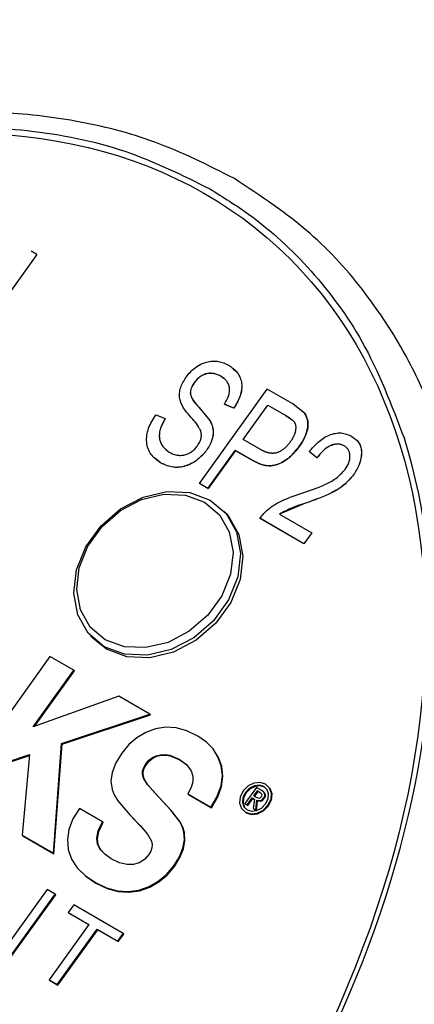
# Model space of a CAD drawing. Header units: inches. Extents: x 2.6 to 13.1, y 0.8 to 9.4.
# Tile 22 of 23: x 12.524 to 12.661, y 9.088 to 9.427. Entities that reach past the tile are written whole.
import ezdxf

# ---------------------------------------------------------------- set-up
doc = ezdxf.new("R2010")
doc.units = ezdxf.units.IN
doc.header["$MEASUREMENT"] = 0

msp = doc.modelspace()

# ---------------------------------------------------------------- linework, layer by layer
at = {"color": 7, "linetype": 'Continuous', "lineweight": 25}
for p, q in [((12.53028, 9.34638), (12.52835, 9.34749)), ((12.53028, 9.34638), (12.50655, 9.31349)), ((12.5303, 9.34636), (12.50657, 9.31347)), ((12.53028, 9.34638), (12.5303, 9.34636)), ((12.59383, 9.30431), (12.59381, 9.30433)), ((12.5947, 9.30358), (12.59383, 9.30431)), ((12.58467, 9.30226), (12.58465, 9.30229)), ((12.58633, 9.26743), (12.60976, 9.2999)), ((12.61857, 9.29482), (12.60976, 9.2999)), ((12.58322, 9.29843), (12.5832, 9.29845)), ((12.58619, 9.29367), (12.58995, 9.28913)), ((12.58621, 9.29365), (12.58619, 9.29367)), ((12.58621, 9.29365), (12.58997, 9.2891)), ((12.59824, 9.29341), (12.59496, 9.29471)), ((12.59498, 9.29468), (12.59496, 9.29471)), ((12.59826, 9.29339), (12.59498, 9.29468)), ((12.59826, 9.29339), (12.59824, 9.29341)), ((12.60147, 9.28259), (12.60999, 9.29439)), ((12.6015, 9.28257), (12.61001, 9.29437)), ((12.60999, 9.29439), (12.61616, 9.29083)), ((12.60999, 9.29439), (12.61001, 9.29437)), ((12.61001, 9.29437), (12.61618, 9.29081)), ((12.6227, 9.29154), (12.61857, 9.29482)), ((12.57128, 9.29106), (12.57456, 9.28976)), ((12.61618, 9.29081), (12.61808, 9.28952)), ((12.62272, 9.29152), (12.6227, 9.29154)), ((12.58997, 9.2891), (12.58995, 9.28913)), ((12.60769, 9.27899), (12.60147, 9.28259)), ((12.62082, 9.28018), (12.6208, 9.2802)), ((12.63632, 9.28037), (12.6363, 9.2804)), ((12.57295, 9.27455), (12.57125, 9.27604)), ((12.58878, 9.2788), (12.58876, 9.27883)), ((12.5893, 9.26572), (12.59873, 9.27879)), ((12.59876, 9.27877), (12.58932, 9.2657)), ((12.59873, 9.27879), (12.60477, 9.27531)), ((12.59876, 9.27877), (12.59873, 9.27879)), ((12.60479, 9.27528), (12.59876, 9.27877)), ((12.6269, 9.27627), (12.62424, 9.2784)), ((12.62426, 9.27838), (12.62424, 9.2784)), ((12.62692, 9.27624), (12.62426, 9.27838)), ((12.62692, 9.27624), (12.6269, 9.27627)), ((12.57293, 9.27457), (12.57295, 9.27455)), ((12.60479, 9.27528), (12.60477, 9.27531)), ((12.63955, 9.2704), (12.63953, 9.27043)), ((12.5893, 9.26572), (12.58633, 9.26743)), ((12.58635, 9.26741), (12.58633, 9.26743)), ((12.58932, 9.2657), (12.58635, 9.26741)), ((12.5893, 9.26572), (12.58932, 9.2657)), ((12.62294, 9.2606), (12.61398, 9.25684)), ((12.59561, 9.25705), (12.59481, 9.25791)), ((12.61396, 9.25686), (12.6251, 9.25043)), ((12.62236, 9.24664), (12.60713, 9.25543)), ((12.60715, 9.25541), (12.60713, 9.25543)), ((12.62238, 9.24661), (12.60715, 9.25541)), ((12.6251, 9.25043), (12.62236, 9.24664)), ((12.62512, 9.25041), (12.62238, 9.24661)), ((12.62512, 9.25041), (12.6251, 9.25043)), ((12.62238, 9.24661), (12.62236, 9.24664)), ((12.54875, 9.21494), (12.54955, 9.21408)), ((12.55434, 9.21028), (12.54955, 9.21408)), ((12.53475, 9.20778), (12.50057, 9.16041)), ((12.54302, 9.20301), (12.53475, 9.20778)), ((12.52894, 9.18349), (12.54302, 9.20301)), ((12.52942, 9.18366), (12.54322, 9.20279)), ((12.54302, 9.20301), (12.54322, 9.20279)), ((12.55849, 9.19408), (12.52894, 9.18349)), ((12.5693, 9.18784), (12.55849, 9.19408)), ((12.53881, 9.1778), (12.5693, 9.18784)), ((12.5693, 9.18784), (12.5695, 9.18762)), ((12.53901, 9.17759), (12.5695, 9.18762)), ((12.56785, 9.18154), (12.5648, 9.17974)), ((12.5712, 9.18279), (12.56785, 9.18154)), ((12.57474, 9.18336), (12.5712, 9.18279)), ((12.57836, 9.18314), (12.57474, 9.18336)), ((12.58206, 9.18212), (12.57836, 9.18314)), ((12.58584, 9.18031), (12.58206, 9.18212)), ((12.53596, 9.13998), (12.53881, 9.1778)), ((12.53617, 9.13976), (12.53901, 9.17759)), ((12.53881, 9.1778), (12.53901, 9.17759)), ((12.5648, 9.17974), (12.56205, 9.17739)), ((12.58874, 9.17829), (12.58584, 9.18031)), ((12.59105, 9.17591), (12.58874, 9.17829)), ((12.5596, 9.17448), (12.5575, 9.17107)), ((12.56205, 9.17739), (12.5596, 9.17448)), ((12.59276, 9.17316), (12.59105, 9.17591)), ((12.59105, 9.17591), (12.59125, 9.17569)), ((12.59296, 9.17294), (12.59125, 9.17569)), ((12.52027, 9.17148), (12.52777, 9.17398)), ((12.52047, 9.17126), (12.52774, 9.17369)), ((12.52777, 9.17398), (12.52521, 9.14619)), ((12.5575, 9.17107), (12.55624, 9.16783)), ((12.56712, 9.1695), (12.56785, 9.17076)), ((12.56785, 9.17076), (12.56892, 9.172)), ((12.56785, 9.17076), (12.56806, 9.17055)), ((12.56806, 9.17055), (12.56912, 9.17178)), ((12.56892, 9.172), (12.57012, 9.17294)), ((12.56892, 9.172), (12.56912, 9.17178)), ((12.56912, 9.17178), (12.57033, 9.17272)), ((12.57012, 9.17294), (12.57146, 9.17358)), ((12.57012, 9.17294), (12.57033, 9.17272)), ((12.57033, 9.17272), (12.57167, 9.17336)), ((12.57146, 9.17358), (12.57294, 9.17393)), ((12.57146, 9.17358), (12.57167, 9.17336)), ((12.57167, 9.17336), (12.57314, 9.17371)), ((12.57294, 9.17393), (12.5745, 9.17398)), ((12.57294, 9.17393), (12.57314, 9.17371)), ((12.57314, 9.17371), (12.57471, 9.17376)), ((12.5745, 9.17398), (12.57609, 9.17375)), ((12.5745, 9.17398), (12.57471, 9.17376)), ((12.57471, 9.17376), (12.57629, 9.17353)), ((12.57609, 9.17375), (12.57936, 9.17241)), ((12.57609, 9.17375), (12.57629, 9.17353)), ((12.57629, 9.17353), (12.57956, 9.17219)), ((12.57936, 9.17241), (12.58188, 9.17053)), ((12.57936, 9.17241), (12.57956, 9.17219)), ((12.57956, 9.17219), (12.58199, 9.17038)), ((12.59388, 9.17006), (12.59276, 9.17316)), ((12.59276, 9.17316), (12.59296, 9.17294)), ((12.59409, 9.16984), (12.59296, 9.17294)), ((12.55624, 9.16783), (12.55582, 9.16477)), ((12.56673, 9.16704), (12.56674, 9.16826)), ((12.56674, 9.16826), (12.56712, 9.1695)), ((12.56674, 9.16826), (12.56695, 9.16805)), ((12.56693, 9.16683), (12.56695, 9.16805)), ((12.56695, 9.16805), (12.56732, 9.16929)), ((12.56712, 9.1695), (12.56732, 9.16929)), ((12.56732, 9.16929), (12.56806, 9.17055)), ((12.58188, 9.17053), (12.58349, 9.16834)), ((12.58349, 9.16834), (12.58407, 9.16652)), ((12.59428, 9.16671), (12.59388, 9.17006)), ((12.59388, 9.17006), (12.59409, 9.16984)), ((12.59448, 9.16649), (12.59409, 9.16984)), ((12.55582, 9.16477), (12.55623, 9.16187)), ((12.56707, 9.16584), (12.56673, 9.16704)), ((12.56673, 9.16704), (12.56693, 9.16683)), ((12.56727, 9.16563), (12.56693, 9.16683)), ((12.56837, 9.16381), (12.56707, 9.16584)), ((12.56707, 9.16584), (12.56727, 9.16563)), ((12.56857, 9.16359), (12.56727, 9.16563)), ((12.58407, 9.16459), (12.5835, 9.16256)), ((12.58407, 9.16652), (12.58407, 9.16459)), ((12.59381, 9.16322), (12.59428, 9.16671)), ((12.59402, 9.163), (12.59448, 9.16649)), ((12.59428, 9.16671), (12.59448, 9.16649)), ((12.60517, 9.16413), (12.60314, 9.16315)), ((12.60727, 9.16434), (12.60517, 9.16413)), ((12.60919, 9.16374), (12.60727, 9.16434)), ((12.55623, 9.16187), (12.55698, 9.16007)), ((12.57096, 9.16081), (12.56837, 9.16381)), ((12.56837, 9.16381), (12.56857, 9.16359)), ((12.57116, 9.16059), (12.56857, 9.16359)), ((12.57654, 9.15479), (12.57096, 9.16081)), ((12.57096, 9.16081), (12.57116, 9.16059)), ((12.57674, 9.15458), (12.57116, 9.16059)), ((12.5835, 9.16256), (12.58236, 9.16042)), ((12.59249, 9.15959), (12.59381, 9.16322)), ((12.5927, 9.15937), (12.59402, 9.163)), ((12.59381, 9.16322), (12.59402, 9.163)), ((12.60141, 9.16143), (12.60036, 9.1593)), ((12.60226, 9.16094), (12.60137, 9.15917)), ((12.60314, 9.16315), (12.60141, 9.16143)), ((12.60247, 9.16072), (12.60157, 9.15896)), ((12.60608, 9.16265), (12.60207, 9.1571)), ((12.60368, 9.16237), (12.60226, 9.16094)), ((12.60226, 9.16094), (12.60247, 9.16072)), ((12.60388, 9.16215), (12.60247, 9.16072)), ((12.60532, 9.16321), (12.60368, 9.16237)), ((12.60368, 9.16237), (12.60388, 9.16215)), ((12.60553, 9.163), (12.60388, 9.16215)), ((12.6063, 9.16151), (12.60506, 9.15979)), ((12.60703, 9.16342), (12.60532, 9.16321)), ((12.60532, 9.16321), (12.60553, 9.163)), ((12.60651, 9.16129), (12.60532, 9.15964)), ((12.60723, 9.1632), (12.60553, 9.163)), ((12.60794, 9.16158), (12.60608, 9.16265)), ((12.60731, 9.16093), (12.6063, 9.16151)), ((12.6063, 9.16151), (12.60651, 9.16129)), ((12.60752, 9.16071), (12.60651, 9.16129)), ((12.60861, 9.16294), (12.60703, 9.16342)), ((12.60703, 9.16342), (12.60723, 9.1632)), ((12.60881, 9.16272), (12.60723, 9.1632)), ((12.60793, 9.16036), (12.60731, 9.16093)), ((12.60731, 9.16093), (12.60752, 9.16071)), ((12.60794, 9.16032), (12.60752, 9.16071)), ((12.60863, 9.16105), (12.60794, 9.16158)), ((12.60973, 9.16186), (12.60861, 9.16294)), ((12.60861, 9.16294), (12.60881, 9.16272)), ((12.60896, 9.16045), (12.60863, 9.16105)), ((12.60863, 9.16105), (12.60883, 9.16083)), ((12.60975, 9.16183), (12.60881, 9.16272)), ((12.60917, 9.16023), (12.60883, 9.16083)), ((12.61057, 9.16243), (12.60919, 9.16374)), ((12.61022, 9.16039), (12.60973, 9.16186)), ((12.61121, 9.16064), (12.61057, 9.16243)), ((12.61057, 9.16243), (12.61077, 9.16222)), ((12.61142, 9.16042), (12.61077, 9.16222)), ((12.61105, 9.15858), (12.61121, 9.16064)), ((12.61121, 9.16064), (12.61142, 9.16042)), ((12.55698, 9.16007), (12.55825, 9.15802)), ((12.55825, 9.15802), (12.56238, 9.15315)), ((12.58236, 9.16042), (12.59031, 9.15583)), ((12.58236, 9.16042), (12.58256, 9.1602)), ((12.58256, 9.1602), (12.59052, 9.15561)), ((12.59031, 9.15583), (12.59249, 9.15959)), ((12.59052, 9.15561), (12.5927, 9.15937)), ((12.59249, 9.15959), (12.5927, 9.15937)), ((12.60036, 9.1593), (12.60019, 9.15723)), ((12.60019, 9.15723), (12.60084, 9.15543)), ((12.60137, 9.15917), (12.60118, 9.15748)), ((12.60118, 9.15748), (12.60167, 9.156)), ((12.60118, 9.15748), (12.60139, 9.15726)), ((12.60137, 9.15917), (12.60157, 9.15896)), ((12.60157, 9.15896), (12.60139, 9.15726)), ((12.60139, 9.15726), (12.60187, 9.15582)), ((12.60207, 9.1571), (12.60281, 9.15667)), ((12.60207, 9.1571), (12.60227, 9.15688)), ((12.60281, 9.15667), (12.60455, 9.15908)), ((12.60301, 9.15645), (12.60475, 9.15886)), ((12.60455, 9.15908), (12.6054, 9.15858)), ((12.60455, 9.15908), (12.60475, 9.15886)), ((12.60475, 9.15886), (12.60539, 9.15849)), ((12.6054, 9.15858), (12.60495, 9.15543)), ((12.60506, 9.15979), (12.60595, 9.15928)), ((12.60578, 9.15495), (12.60616, 9.1582)), ((12.60595, 9.15928), (12.60688, 9.15893)), ((12.60599, 9.15473), (12.60636, 9.15798)), ((12.60616, 9.1582), (12.60737, 9.15811)), ((12.60616, 9.1582), (12.60636, 9.15798)), ((12.60636, 9.15798), (12.60757, 9.15789)), ((12.60688, 9.15893), (12.60733, 9.15905)), ((12.60733, 9.15905), (12.60779, 9.1595)), ((12.60737, 9.15811), (12.60797, 9.15841)), ((12.60737, 9.15811), (12.60757, 9.15789)), ((12.60757, 9.15789), (12.60817, 9.15819)), ((12.60779, 9.1595), (12.608, 9.15997)), ((12.608, 9.15997), (12.60793, 9.16036)), ((12.60797, 9.15841), (12.60853, 9.159)), ((12.60797, 9.15841), (12.60817, 9.15819)), ((12.60817, 9.15819), (12.60873, 9.15878)), ((12.60853, 9.159), (12.60893, 9.15977)), ((12.60853, 9.159), (12.60873, 9.15878)), ((12.60873, 9.15878), (12.60914, 9.15955)), ((12.60893, 9.15977), (12.60896, 9.16045)), ((12.60893, 9.15977), (12.60914, 9.15955)), ((12.60896, 9.16045), (12.60917, 9.16023)), ((12.60914, 9.15955), (12.60917, 9.16023)), ((12.60916, 9.15696), (12.61003, 9.1587)), ((12.61001, 9.15647), (12.61105, 9.15858)), ((12.61003, 9.1587), (12.61022, 9.16039)), ((12.61021, 9.15625), (12.61125, 9.15836)), ((12.61105, 9.15858), (12.61125, 9.15836)), ((12.61125, 9.15836), (12.61142, 9.16042)), ((12.54496, 9.15542), (12.54272, 9.15176)), ((12.55291, 9.15083), (12.54496, 9.15542)), ((12.57947, 9.15096), (12.57654, 9.15479)), ((12.57654, 9.15479), (12.57674, 9.15458)), ((12.57968, 9.15074), (12.57674, 9.15458)), ((12.59031, 9.15583), (12.59052, 9.15561)), ((12.60084, 9.15543), (12.60224, 9.15411)), ((12.60084, 9.15543), (12.60104, 9.15521)), ((12.60104, 9.15521), (12.60244, 9.15389)), ((12.60167, 9.156), (12.60282, 9.15491)), ((12.60224, 9.15411), (12.60414, 9.15352)), ((12.60224, 9.15411), (12.60244, 9.15389)), ((12.60227, 9.15688), (12.60301, 9.15645)), ((12.60244, 9.15389), (12.60435, 9.15331)), ((12.60281, 9.15667), (12.60301, 9.15645)), ((12.60282, 9.15491), (12.60438, 9.15444)), ((12.60414, 9.15352), (12.60623, 9.15374)), ((12.60438, 9.15444), (12.60608, 9.15465)), ((12.60495, 9.15543), (12.60578, 9.15495)), ((12.60495, 9.15543), (12.60516, 9.15521)), ((12.60516, 9.15521), (12.60599, 9.15473)), ((12.60578, 9.15495), (12.60599, 9.15473)), ((12.60608, 9.15465), (12.60773, 9.1555)), ((12.60623, 9.15374), (12.60827, 9.15473)), ((12.60623, 9.15374), (12.60644, 9.15352)), ((12.60644, 9.15352), (12.60847, 9.15452)), ((12.60773, 9.1555), (12.60916, 9.15696)), ((12.60827, 9.15473), (12.61001, 9.15647)), ((12.60827, 9.15473), (12.60847, 9.15452)), ((12.60847, 9.15452), (12.61021, 9.15625)), ((12.61001, 9.15647), (12.61021, 9.15625)), ((12.54272, 9.15176), (12.54133, 9.14818)), ((12.55144, 9.14766), (12.55291, 9.15083)), ((12.55164, 9.14744), (12.55312, 9.15061)), ((12.55291, 9.15083), (12.55312, 9.15061)), ((12.56238, 9.15315), (12.5659, 9.14952)), ((12.56238, 9.15315), (12.56258, 9.15294)), ((12.56258, 9.15294), (12.56596, 9.14945)), ((12.58039, 9.14913), (12.57947, 9.15096)), ((12.57947, 9.15096), (12.57968, 9.15074)), ((12.58059, 9.14891), (12.57968, 9.15074)), ((12.60414, 9.15352), (12.60435, 9.15331)), ((12.60435, 9.15331), (12.60644, 9.15352)), ((12.54133, 9.14818), (12.54079, 9.14466)), ((12.55093, 9.1451), (12.55144, 9.14766)), ((12.55114, 9.14488), (12.55164, 9.14744)), ((12.55144, 9.14766), (12.55164, 9.14744)), ((12.5659, 9.14952), (12.56844, 9.14658)), ((12.58094, 9.14736), (12.58039, 9.14913)), ((12.58039, 9.14913), (12.58059, 9.14891)), ((12.58115, 9.14714), (12.58059, 9.14891)), ((12.58116, 9.1446), (12.58094, 9.14736)), ((12.58094, 9.14736), (12.58115, 9.14714)), ((12.58136, 9.14438), (12.58115, 9.14714)), ((12.52521, 9.14619), (12.53596, 9.13998)), ((12.52521, 9.14619), (12.52541, 9.14597)), ((12.52541, 9.14597), (12.53617, 9.13976)), ((12.54079, 9.14466), (12.5411, 9.14121)), ((12.55123, 9.14312), (12.55093, 9.1451)), ((12.55093, 9.1451), (12.55114, 9.14488)), ((12.55143, 9.1429), (12.55114, 9.14488)), ((12.56844, 9.14658), (12.56982, 9.1441)), ((12.56982, 9.1441), (12.57006, 9.14296)), ((12.58066, 9.14172), (12.58116, 9.1446)), ((12.58086, 9.1415), (12.58136, 9.14438)), ((12.58116, 9.1446), (12.58136, 9.14438)), ((12.5411, 9.14121), (12.54224, 9.13794)), ((12.55216, 9.14128), (12.55123, 9.14312)), ((12.55123, 9.14312), (12.55143, 9.1429)), ((12.55237, 9.14107), (12.55143, 9.1429)), ((12.55373, 9.1396), (12.55216, 9.14128)), ((12.55216, 9.14128), (12.55237, 9.14107)), ((12.55373, 9.1396), (12.55237, 9.14107)), ((12.56961, 9.14064), (12.56892, 9.13947)), ((12.56999, 9.1418), (12.56961, 9.14064)), ((12.57006, 9.14296), (12.56999, 9.1418)), ((12.57944, 9.13872), (12.58066, 9.14172)), ((12.57965, 9.13851), (12.58086, 9.1415)), ((12.58066, 9.14172), (12.58086, 9.1415)), ((12.53596, 9.13998), (12.53617, 9.13976)), ((12.54224, 9.13794), (12.54417, 9.13496)), ((12.55593, 9.13807), (12.55373, 9.1396)), ((12.5588, 9.13669), (12.55593, 9.13807)), ((12.56736, 9.13774), (12.56558, 9.13659)), ((12.56892, 9.13947), (12.56736, 9.13774)), ((12.57751, 9.13561), (12.57944, 9.13872)), ((12.57772, 9.13539), (12.57965, 9.13851)), ((12.57944, 9.13872), (12.57965, 9.13851)), ((12.54417, 9.13496), (12.54691, 9.13226)), ((12.54417, 9.13496), (12.54438, 9.13474)), ((12.54438, 9.13474), (12.54711, 9.13204)), ((12.56138, 9.13602), (12.5588, 9.13669)), ((12.56359, 9.13602), (12.56138, 9.13602)), ((12.56558, 9.13659), (12.56359, 9.13602)), ((12.575, 9.13265), (12.57751, 9.13561)), ((12.5752, 9.13243), (12.57772, 9.13539)), ((12.57751, 9.13561), (12.57772, 9.13539)), ((12.54691, 9.13226), (12.55045, 9.12984)), ((12.54691, 9.13226), (12.54711, 9.13204)), ((12.54711, 9.13204), (12.55065, 9.12962)), ((12.56899, 9.12847), (12.57216, 9.13027)), ((12.56919, 9.12825), (12.57236, 9.13005)), ((12.57216, 9.13027), (12.575, 9.13265)), ((12.57216, 9.13027), (12.57236, 9.13005)), ((12.57236, 9.13005), (12.5752, 9.13243)), ((12.575, 9.13265), (12.5752, 9.13243)), ((12.53381, 9.12742), (12.52118, 9.10992)), ((12.53655, 9.12583), (12.53381, 9.12742)), ((12.55045, 9.12984), (12.55428, 9.12801)), ((12.55045, 9.12984), (12.55065, 9.12962)), ((12.55065, 9.12962), (12.55449, 9.12779)), ((12.55428, 9.12801), (12.55807, 9.12697)), ((12.55428, 9.12801), (12.55449, 9.12779)), ((12.55449, 9.12779), (12.55827, 9.12675)), ((12.55807, 9.12697), (12.5618, 9.12671)), ((12.55807, 9.12697), (12.55827, 9.12675)), ((12.55827, 9.12675), (12.56201, 9.1265)), ((12.5618, 9.12671), (12.56549, 9.12725)), ((12.5618, 9.12671), (12.56201, 9.1265)), ((12.56201, 9.1265), (12.56569, 9.12703)), ((12.56549, 9.12725), (12.56899, 9.12847)), ((12.56549, 9.12725), (12.56569, 9.12703)), ((12.56569, 9.12703), (12.56919, 9.12825)), ((12.56899, 9.12847), (12.56919, 9.12825)), ((12.52093, 9.10418), (12.53655, 9.12583)), ((12.52113, 9.10396), (12.53676, 9.12562)), ((12.53655, 9.12583), (12.53676, 9.12562)), ((12.54299, 9.12212), (12.54112, 9.11953)), ((12.56003, 9.11228), (12.54299, 9.12212)), ((12.54112, 9.11953), (12.54822, 9.11543)), ((12.54112, 9.11953), (12.54132, 9.11931)), ((12.54132, 9.11931), (12.54817, 9.11536)), ((12.54822, 9.11543), (12.53446, 9.09636)), ((12.5373, 9.09473), (12.55105, 9.11379)), ((12.5375, 9.09451), (12.55126, 9.11357)), ((12.55105, 9.11379), (12.55816, 9.10969)), ((12.55105, 9.11379), (12.55126, 9.11357)), ((12.55126, 9.11357), (12.55836, 9.10948)), ((12.55816, 9.10969), (12.56003, 9.11228)), ((12.55816, 9.10969), (12.55836, 9.10948)), ((12.55836, 9.10948), (12.56023, 9.11207)), ((12.56003, 9.11228), (12.56023, 9.11207)), ((12.53446, 9.09636), (12.5373, 9.09473)), ((12.53446, 9.09636), (12.53467, 9.09615)), ((12.53467, 9.09615), (12.5375, 9.09451)), ((12.5373, 9.09473), (12.5375, 9.09451))]:
    msp.add_line(p, q, dxfattribs=at)
at = {"color": 7, "linetype": 'Continuous', "lineweight": 25, "flags": 128}
for points in [[(12.55354, 9.21114), (12.548, 9.21578), (12.54439, 9.2221), (12.543, 9.22958), (12.54394, 9.23761), (12.54714, 9.24555), (12.55233, 9.25274), (12.5591, 9.25862), (12.5669, 9.26269), (12.57509, 9.26464), (12.58301, 9.2643), (12.59002, 9.2617), (12.59556, 9.25706), (12.59917, 9.25074), (12.60056, 9.24326), (12.59962, 9.23523), (12.59642, 9.22729), (12.59123, 9.2201), (12.58446, 9.21422), (12.57666, 9.21015), (12.56847, 9.2082), (12.56055, 9.20854), (12.55354, 9.21114)], [(12.55388, 9.21357), (12.54869, 9.21793), (12.54531, 9.22385), (12.544, 9.23086), (12.54488, 9.23839), (12.54788, 9.24583), (12.55275, 9.25258), (12.55909, 9.25809), (12.5664, 9.26191), (12.57408, 9.26373), (12.58151, 9.26341), (12.58809, 9.26098)], [(12.58809, 9.26098), (12.59327, 9.25662), (12.59666, 9.2507), (12.59796, 9.24369), (12.59708, 9.23616), (12.59408, 9.22872), (12.58921, 9.22197), (12.58287, 9.21647), (12.57556, 9.21265), (12.56788, 9.21082), (12.56045, 9.21114), (12.55388, 9.21357)], [(12.59561, 9.25705), (12.59636, 9.2562), (12.59997, 9.24988), (12.60136, 9.24241), (12.60042, 9.23437), (12.59722, 9.22644), (12.59203, 9.21924), (12.58526, 9.21337), (12.57746, 9.20929), (12.56927, 9.20734), (12.56135, 9.20768), (12.55434, 9.21028)]]:
    msp.add_lwpolyline(points, dxfattribs=at)
at = {"color": 7, "linetype": 'Continuous', "lineweight": 25}
msp.add_ellipse((12.40555, 9.11339), major_axis=(0.20418, 0.23873), ratio=0.666511, dxfattribs=at)
msp.add_ellipse((12.40555, 9.11339), major_axis=(0.20573, 0.24055), ratio=0.666511, start_param=0.640768, end_param=5.889222, dxfattribs=at)
for points, knots in [([(12.59844, 9.37249), (12.58946, 9.37704), (12.57227, 9.38576), (12.54452, 9.39275), (12.51817, 9.39575), (12.49129, 9.39551), (12.46409, 9.39221), (12.43673, 9.38588), (12.41207, 9.37782), (12.39085, 9.36911), (12.37167, 9.3599), (12.35179, 9.34904), (12.32869, 9.33458), (12.30321, 9.31606), (12.27741, 9.29425), (12.25281, 9.27027), (12.23026, 9.24498), (12.21066, 9.21975), (12.19458, 9.1961), (12.18171, 9.1747), (12.17068, 9.1541), (12.16047, 9.13247), (12.15076, 9.10836), (12.14333, 9.08548), (12.13833, 9.06604), (12.1357, 9.05319), (12.13388, 9.04235), (12.13214, 9.03073), (12.13047, 9.01576), (12.13021, 9.0047), (12.13007, 8.99893)], [0, 0, 0, 0, 0.0495965, 0.0949417, 0.1361619, 0.1732539, 0.2173992, 0.2582793, 0.2958784, 0.3289192, 0.3557699, 0.3855496, 0.4237672, 0.469117, 0.5157627, 0.5629825, 0.6106008, 0.6556202, 0.6954362, 0.7299459, 0.7605357, 0.7942665, 0.8319974, 0.8727015, 0.8994028, 0.921344, 0.9324495, 0.9498551, 0.9738329, 1, 1, 1, 1]), ([(12.47463, 9.3882), (12.48056, 9.38886), (12.49832, 9.39086), (12.52764, 9.38993), (12.56099, 9.38334), (12.58043, 9.37369), (12.58998, 9.36895)], [0, 0, 0, 0, 0.142302, 0.425853, 0.717983, 1, 1, 1, 1]), ([(12.68093, 9.21447), (12.6806, 9.22355), (12.67994, 9.24199), (12.67482, 9.26802), (12.66743, 9.29137), (12.65727, 9.31312), (12.64355, 9.33412), (12.62441, 9.35534), (12.60741, 9.36656), (12.59843, 9.37249)], [0, 0, 0, 0, 0.137127, 0.278596, 0.413171, 0.532047, 0.669567, 0.825465, 1, 1, 1, 1]), ([(12.58998, 9.36895), (12.59449, 9.36614), (12.60734, 9.35815), (12.62566, 9.34108), (12.64463, 9.31547), (12.65267, 9.29438), (12.65706, 9.28288)], [0, 0, 0, 0, 0.142337, 0.40513, 0.675369, 1, 1, 1, 1]), ([(12.58173, 9.30408), (12.58271, 9.30525), (12.58417, 9.307), (12.58677, 9.30855), (12.58883, 9.30932), (12.59092, 9.30967), (12.59361, 9.30953), (12.59531, 9.30872), (12.59645, 9.30818)], [0, 0, 0, 0, 0.249309, 0.374386, 0.499672, 0.625361, 0.750136, 1, 1, 1, 1]), ([(12.59645, 9.30818), (12.59753, 9.30742), (12.59918, 9.30627), (12.60047, 9.30393), (12.60098, 9.30194), (12.60097, 9.2998), (12.6003, 9.29685), (12.59906, 9.29479), (12.59824, 9.29341)], [0, 0, 0, 0, 0.249627, 0.378339, 0.499963, 0.625169, 0.750335, 1, 1, 1, 1]), ([(12.59801, 9.30684), (12.59852, 9.30646), (12.59956, 9.30569), (12.60047, 9.30392), (12.601, 9.30196), (12.60099, 9.2998), (12.60033, 9.29684), (12.59908, 9.29477), (12.59826, 9.29339)], [0, 0, 0, 0, 0.137914, 0.282579, 0.425518, 0.566072, 0.713164, 1, 1, 1, 1]), ([(12.58301, 9.29071), (12.58227, 9.29158), (12.5808, 9.29332), (12.57952, 9.296), (12.57945, 9.2985), (12.5799, 9.30108), (12.581, 9.30288), (12.58173, 9.30408)], [0, 0, 0, 0, 0.250711, 0.500137, 0.62688, 0.750679, 1, 1, 1, 1]), ([(12.59381, 9.30433), (12.59304, 9.30471), (12.59164, 9.3054), (12.58948, 9.30546), (12.58785, 9.30497), (12.58619, 9.30409), (12.58526, 9.30301), (12.58465, 9.30229)], [0, 0, 0, 0, 0.274962, 0.499924, 0.627766, 0.750705, 1, 1, 1, 1]), ([(12.59383, 9.30431), (12.59306, 9.30468), (12.59167, 9.30536), (12.58953, 9.30545), (12.58788, 9.30495), (12.58667, 9.30431), (12.58556, 9.30339), (12.58497, 9.30265), (12.58467, 9.30226)], [0, 0, 0, 0, 0.272877, 0.499213, 0.622956, 0.74769, 0.868108, 1, 1, 1, 1]), ([(12.59496, 9.29471), (12.59548, 9.29561), (12.59626, 9.29699), (12.59676, 9.29891), (12.59681, 9.30033), (12.59648, 9.30161), (12.5956, 9.30311), (12.59452, 9.30384), (12.59381, 9.30433)], [0, 0, 0, 0, 0.25, 0.381322, 0.50018, 0.623437, 0.75031, 1, 1, 1, 1]), ([(12.58465, 9.30229), (12.58423, 9.30167), (12.58341, 9.30045), (12.58327, 9.29912), (12.5832, 9.29845)], [0, 0, 0, 0, 0.5009877, 1, 1, 1, 1]), ([(12.58467, 9.30226), (12.58427, 9.30166), (12.58367, 9.30074), (12.58325, 9.29941), (12.58323, 9.29876), (12.58322, 9.29843)], [0, 0, 0, 0, 0.499404, 0.7498529, 1, 1, 1, 1]), ([(12.5832, 9.29845), (12.5833, 9.29803), (12.58353, 9.29707), (12.58457, 9.29546), (12.58556, 9.29437), (12.58619, 9.29367)], [0, 0, 0, 0, 0.217457, 0.499384, 1, 1, 1, 1]), ([(12.58322, 9.29843), (12.58332, 9.29801), (12.58355, 9.29705), (12.58459, 9.29544), (12.58558, 9.29435), (12.58621, 9.29365)], [0, 0, 0, 0, 0.216435, 0.499356, 1, 1, 1, 1]), ([(12.57293, 9.27457), (12.57173, 9.27542), (12.56992, 9.27669), (12.56855, 9.27933), (12.56807, 9.28158), (12.56814, 9.28398), (12.56894, 9.28726), (12.57035, 9.28954), (12.57128, 9.29106)], [0, 0, 0, 0, 0.249563, 0.375329, 0.499868, 0.624679, 0.750221, 1, 1, 1, 1]), ([(12.57456, 9.28976), (12.57395, 9.28868), (12.57302, 9.28706), (12.57247, 9.28477), (12.57249, 9.28309), (12.57289, 9.28156), (12.57385, 9.27972), (12.5751, 9.27882), (12.57593, 9.27822)], [0, 0, 0, 0, 0.25005, 0.378064, 0.500167, 0.626397, 0.750548, 1, 1, 1, 1]), ([(12.57458, 9.28974), (12.57397, 9.28866), (12.57305, 9.28705), (12.57249, 9.28476), (12.5725, 9.28309), (12.57291, 9.28156), (12.57364, 9.28005), (12.57455, 9.27937), (12.57505, 9.279)], [0, 0, 0, 0, 0.277691, 0.417019, 0.555447, 0.692195, 0.83351, 1, 1, 1, 1]), ([(12.58572, 9.28044), (12.58604, 9.28094), (12.58666, 9.2819), (12.58709, 9.28347), (12.58702, 9.28499), (12.58589, 9.28763), (12.58429, 9.28934), (12.58301, 9.29071)], [0, 0, 0, 0, 0.128748, 0.249734, 0.371903, 0.499598, 1, 1, 1, 1]), ([(12.61616, 9.29083), (12.61618, 9.29082), (12.6163, 9.29075), (12.61651, 9.29063), (12.61679, 9.29046), (12.61706, 9.29028), (12.61733, 9.2901), (12.6176, 9.28992), (12.61786, 9.28973), (12.61807, 9.28956), (12.61828, 9.28939), (12.61844, 9.28925), (12.6186, 9.2891), (12.61875, 9.28895), (12.61893, 9.28876), (12.61912, 9.2885), (12.61928, 9.28821), (12.61941, 9.2879), (12.6195, 9.28758), (12.61955, 9.28725), (12.61958, 9.2869), (12.61958, 9.28655), (12.61956, 9.28619), (12.61952, 9.28583), (12.61946, 9.28547), (12.61939, 9.28517), (12.61933, 9.28493), (12.61926, 9.28469), (12.61918, 9.28445), (12.61909, 9.28422), (12.61899, 9.28398), (12.61889, 9.28375), (12.61878, 9.28351), (12.61866, 9.28328), (12.61854, 9.28305), (12.61838, 9.28277), (12.61824, 9.28255), (12.61807, 9.28228), (12.6179, 9.28203), (12.61777, 9.28184), (12.6177, 9.28174)], [0, 0, 0, 0, 0.00792, 0.039602, 0.071284, 0.102967, 0.134649, 0.166331, 0.198016, 0.2297, 0.245541, 0.277225, 0.293067, 0.308908, 0.340609, 0.37233, 0.404048, 0.435765, 0.467484, 0.499197, 0.530903, 0.562603, 0.594298, 0.625992, 0.657685, 0.689378, 0.70522, 0.721062, 0.752756, 0.768598, 0.78444, 0.81613, 0.831971, 0.847813, 0.879502, 0.895344, 0.927035, 0.942876, 0.971434, 1, 1, 1, 1]), ([(12.6208, 9.2802), (12.62145, 9.2812), (12.62267, 9.28305), (12.62372, 9.28606), (12.62395, 9.28907), (12.62312, 9.29072), (12.6227, 9.29154)], [0, 0, 0, 0, 0.268978, 0.500737, 0.749259, 1, 1, 1, 1]), ([(12.62272, 9.29152), (12.62314, 9.2907), (12.62397, 9.28906), (12.62374, 9.28605), (12.6227, 9.28303), (12.62148, 9.28118), (12.62082, 9.28018)], [0, 0, 0, 0, 0.249339, 0.499237, 0.729213, 1, 1, 1, 1]), ([(12.58995, 9.28913), (12.59032, 9.28838), (12.59106, 9.28688), (12.59118, 9.28416), (12.59041, 9.28136), (12.58931, 9.27967), (12.58876, 9.27883)], [0, 0, 0, 0, 0.25018, 0.500029, 0.749841, 1, 1, 1, 1]), ([(12.58997, 9.2891), (12.59034, 9.28835), (12.59108, 9.28685), (12.5912, 9.28414), (12.59043, 9.28134), (12.58933, 9.27965), (12.58878, 9.2788)], [0, 0, 0, 0, 0.25018, 0.500029, 0.749841, 1, 1, 1, 1]), ([(12.62424, 9.2784), (12.62523, 9.27954), (12.62722, 9.2818), (12.63044, 9.28394), (12.6332, 9.28477), (12.63597, 9.28498), (12.63769, 9.28422), (12.63885, 9.28371)], [0, 0, 0, 0, 0.250558, 0.500109, 0.627471, 0.75066, 1, 1, 1, 1]), ([(12.63885, 9.28371), (12.6398, 9.28303), (12.64123, 9.28201), (12.64215, 9.2798), (12.64237, 9.27734), (12.64175, 9.27402), (12.64027, 9.27163), (12.63953, 9.27043)], [0, 0, 0, 0, 0.24957, 0.3745258, 0.5000469, 0.7499881, 1, 1, 1, 1]), ([(12.57593, 9.27822), (12.57667, 9.27785), (12.57781, 9.27728), (12.57956, 9.27706), (12.58095, 9.27717), (12.58231, 9.27757), (12.58361, 9.27828), (12.58478, 9.27925), (12.5854, 9.28004), (12.58572, 9.28044)], [0, 0, 0, 0, 0.249817, 0.381672, 0.49986, 0.627291, 0.749953, 0.872011, 1, 1, 1, 1]), ([(12.60477, 9.27531), (12.60601, 9.27468), (12.60791, 9.27372), (12.61087, 9.27344), (12.61319, 9.27387), (12.61537, 9.27494), (12.61813, 9.27689), (12.61973, 9.27888), (12.6208, 9.2802)], [0, 0, 0, 0, 0.249952, 0.381444, 0.499955, 0.621367, 0.748481, 1, 1, 1, 1]), ([(12.62082, 9.28018), (12.61976, 9.27886), (12.61815, 9.27687), (12.6154, 9.27492), (12.61321, 9.27385), (12.6109, 9.27341), (12.60793, 9.2737), (12.60603, 9.27466), (12.60479, 9.27528)], [0, 0, 0, 0, 0.250962, 0.37827, 0.50006, 0.618059, 0.750056, 1, 1, 1, 1]), ([(12.6177, 9.28174), (12.61768, 9.28171), (12.61758, 9.28158), (12.61732, 9.28124), (12.61699, 9.28082), (12.61664, 9.28042), (12.61637, 9.28013), (12.61608, 9.27985), (12.61579, 9.27958), (12.61553, 9.27936), (12.61527, 9.27915), (12.61501, 9.27895), (12.61468, 9.27873), (12.61439, 9.27856), (12.6141, 9.27841), (12.61381, 9.27827), (12.61345, 9.27812), (12.61315, 9.27802), (12.61284, 9.27794), (12.61254, 9.27787), (12.61224, 9.27783), (12.61193, 9.27781), (12.61163, 9.2778), (12.61128, 9.2778), (12.61093, 9.27783), (12.61058, 9.27788), (12.61025, 9.27795), (12.60992, 9.27803), (12.60959, 9.27813), (12.60928, 9.27824), (12.60897, 9.27836), (12.60866, 9.27849), (12.60837, 9.27864), (12.60813, 9.27876), (12.6079, 9.27888), (12.60777, 9.27895), (12.60769, 9.27899)], [0, 0, 0, 0, 0.007915, 0.039573, 0.10292, 0.134583, 0.166246, 0.197914, 0.229585, 0.26125, 0.27708, 0.308749, 0.340435, 0.372114, 0.387944, 0.419618, 0.451298, 0.482981, 0.498814, 0.530498, 0.562179, 0.57801, 0.609685, 0.641357, 0.673028, 0.704697, 0.736364, 0.76803, 0.799693, 0.831357, 0.863021, 0.894683, 0.926344, 0.958004, 0.973833, 1, 1, 1, 1]), ([(12.6363, 9.2804), (12.63592, 9.28058), (12.63517, 9.28092), (12.63387, 9.28106), (12.63252, 9.28085), (12.63083, 9.28016), (12.62879, 9.27866), (12.62757, 9.27712), (12.6269, 9.27627)], [0, 0, 0, 0, 0.130781, 0.252524, 0.373075, 0.5005, 0.726085, 1, 1, 1, 1]), ([(12.63632, 9.28037), (12.63595, 9.28055), (12.63523, 9.2809), (12.63393, 9.28103), (12.63256, 9.28083), (12.63086, 9.28015), (12.62881, 9.27865), (12.6276, 9.2771), (12.62692, 9.27624)], [0, 0, 0, 0, 0.1259467, 0.247039, 0.3717085, 0.5003352, 0.7239234, 1, 1, 1, 1]), ([(12.6366, 9.27221), (12.63709, 9.27298), (12.63801, 9.27444), (12.63837, 9.27648), (12.6382, 9.27793), (12.63783, 9.27893), (12.63719, 9.27977), (12.63661, 9.28018), (12.6363, 9.2804)], [0, 0, 0, 0, 0.263859, 0.499191, 0.628184, 0.749738, 0.866929, 1, 1, 1, 1]), ([(12.64128, 9.28147), (12.64132, 9.28144), (12.64178, 9.28103), (12.64213, 9.27975), (12.64241, 9.27737), (12.64177, 9.27402), (12.64029, 9.27162), (12.63955, 9.2704)], [0, 0, 0, 0, 0.015469, 0.175927, 0.344089, 0.667181, 1, 1, 1, 1]), ([(12.58876, 9.27883), (12.58769, 9.27758), (12.58608, 9.2757), (12.58328, 9.27407), (12.58108, 9.27324), (12.57885, 9.2729), (12.57597, 9.2731), (12.57415, 9.27398), (12.57293, 9.27457)], [0, 0, 0, 0, 0.250448, 0.376947, 0.49962, 0.62508, 0.750076, 1, 1, 1, 1]), ([(12.58878, 9.2788), (12.58772, 9.27756), (12.58612, 9.2757), (12.58332, 9.27406), (12.58113, 9.27323), (12.57889, 9.27288), (12.576, 9.27308), (12.57417, 9.27396), (12.57295, 9.27455)], [0, 0, 0, 0, 0.249148, 0.374262, 0.499629, 0.622148, 0.750086, 1, 1, 1, 1]), ([(12.62169, 9.26409), (12.62435, 9.26497), (12.62835, 9.26628), (12.63358, 9.26895), (12.6356, 9.27112), (12.6366, 9.27221)], [0, 0, 0, 0, 0.5008767, 0.7508949, 1, 1, 1, 1]), ([(12.63953, 9.27043), (12.63844, 9.26915), (12.63628, 9.26659), (12.63046, 9.26326), (12.62594, 9.26168), (12.62292, 9.26062)], [0, 0, 0, 0, 0.24945, 0.499288, 1, 1, 1, 1]), ([(12.63955, 9.2704), (12.63846, 9.26913), (12.6363, 9.26657), (12.63048, 9.26324), (12.62596, 9.26165), (12.62294, 9.2606)], [0, 0, 0, 0, 0.24945, 0.499288, 1, 1, 1, 1]), ([(12.60713, 9.25543), (12.6081, 9.25653), (12.61003, 9.25874), (12.61505, 9.26181), (12.61903, 9.26318), (12.62169, 9.26409)], [0, 0, 0, 0, 0.249284, 0.49945, 1, 1, 1, 1]), ([(12.62292, 9.26062), (12.62139, 9.26014), (12.61833, 9.25917), (12.61541, 9.25763), (12.61396, 9.25686)], [0, 0, 0, 0, 0.50079, 1, 1, 1, 1])]:
    msp.add_open_spline(points, degree=3, knots=knots, dxfattribs=at)

doc.saveas('drawing.dxf')
